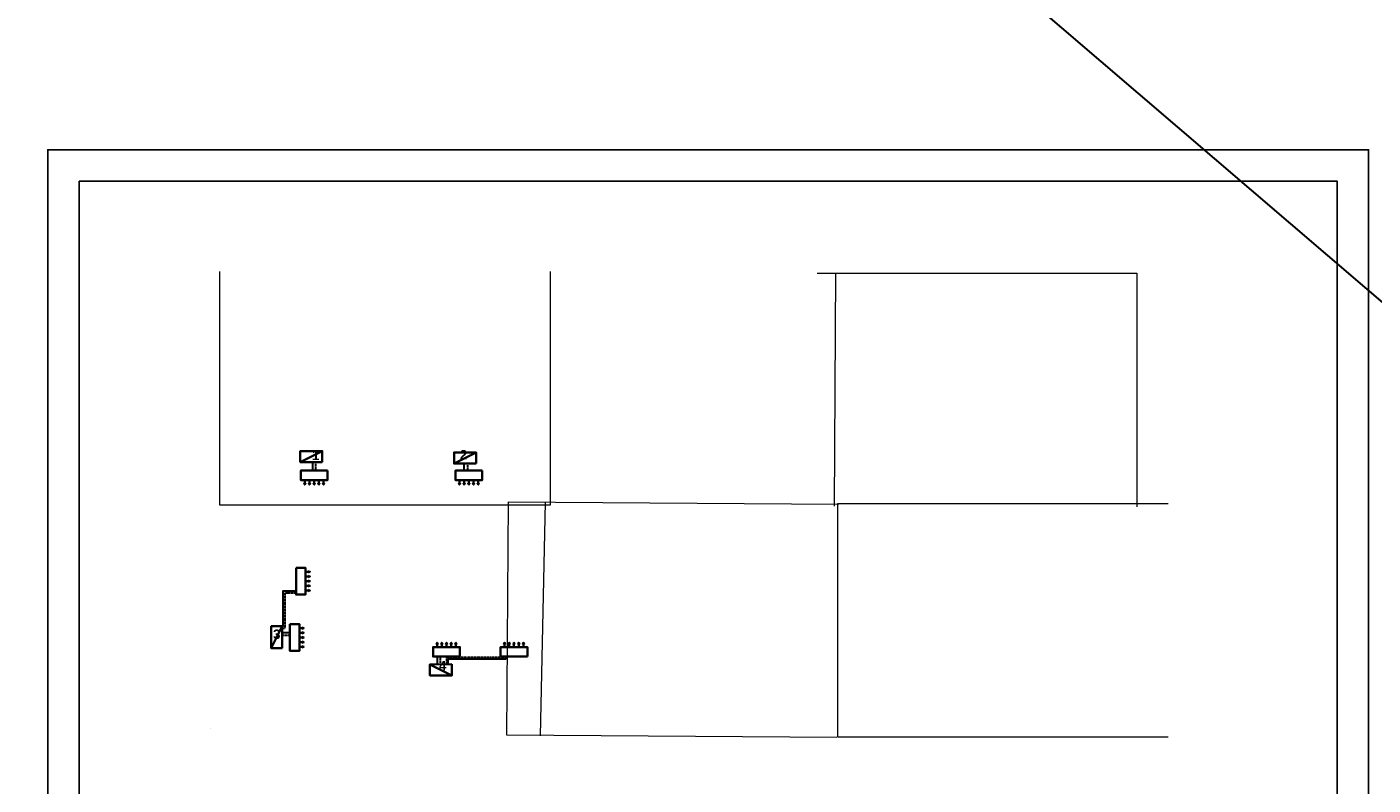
# Model space of a CAD drawing. Header units: millimetres. Extents: x -424979 to 718034, y -72486 to 344972.
# Tile 2 of 256: x -331497 to -160289, y 23900 to 120286. Entities that reach past the tile are written whole.
import ezdxf
from ezdxf.xclip import XClip

# ---------------------------------------------------------------- set-up
doc = ezdxf.new("R2010")
doc.units = ezdxf.units.MM
doc.header["$MEASUREMENT"] = 0
doc.header["$XCLIPFRAME"] = 0
doc.set_wipeout_variables(frame=1)
for name, pattern in [('CHSW', [0]), ('DASHED', [19.049999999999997, 12.7, -6.349999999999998]), ('Wipeout_Contour', [1000, 0, -1000])]:
    doc.linetypes.add(name, pattern=pattern)
for name, color, linetype, lineweight in [('0100_001_1_0_Nr_pióra__1', 7, 'Continuous', 13), ('0100_001_2_0_Nr_pióra__1', 7, 'Continuous', 13), ('0100_001_3_0_Nr_pióra__1', 7, 'Continuous', 13), ('0100_001_4_0_Nr_pióra__1', 7, 'Continuous', 13), ('0100_001_5_0_Nr_pióra__1', 7, 'Continuous', 13), ('0100_001_6_0_Nr_pióra__1', 7, 'Continuous', 13), ('Logo MiP (1)_8_0_Nr_pióra__1', 7, 'Continuous', 13), ('Logo MiP (1)_9_0_Nr_pióra__1', 7, 'Continuous', 13), ('SAN_PRZEWODY_POWROTNE_C_O__NA_RZUCIE', 5, 'Continuous', 25), ('SAN_PRZEWODY_ZASILAJACE_C_O__NA_RZUCIE', 1, 'Continuous', 25)]:
    doc.layers.add(name, color=color, linetype=linetype, lineweight=lineweight)
for name, color, linetype in [('820-G Rysunki Obrazki', 7, 'Continuous'), ('Logo MiP (1)_8_820-G Rysunki Obrazki', 7, 'Continuous'), ('Logo MiP (1)_9_820-G Rysunki Obrazki', 7, 'Continuous'), ('Rysunki i obrazki', 7, 'Continuous')]:
    doc.layers.add(name, color=color, linetype=linetype)
doc.layers.add('Nowe_Adnotacja - Teksty_Nr_pióra__86', color=7, linetype='Continuous', lineweight=20, true_color=0x5555ff)
doc.styles.add('STYL_AUTOMATYCZNY_4', font='arialbd.ttf')
picture_1 = doc.add_image_def('image1.tif', size_in_pixel=(4960, 3508))
picture_2 = doc.add_image_def('image2.tif', size_in_pixel=(4906, 3508))
picture_3 = doc.add_image_def('image3.tif', size_in_pixel=(4806, 3508))
picture_4 = doc.add_image_def('image4.tif', size_in_pixel=(4960, 3507))
picture_5 = doc.add_image_def('image5.tif', size_in_pixel=(4960, 3508))
picture_6 = doc.add_image_def('image6.tif', size_in_pixel=(4960, 3507))
picture_7 = doc.add_image_def('image8.tif', size_in_pixel=(230, 110))

# ---------------------------------------------------------------- blocks, each defined once
blk = doc.blocks.new('Rysunek_1_1', base_point=(-285945.2830514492, 74341.7358014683))
at = {"layer": '0100_001_1_0_Nr_pióra__1', "color": 7, "lineweight": 13}
image = blk.add_image(picture_1, insert=(-264947.9497181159, 89188.0358014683), size_in_units=(41994.66666666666, 29692.600000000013), rotation=180, dxfattribs=at)
image.set_boundary_path([(-0.5, -0.5), (4959.5, 3507.5)])
blk = doc.blocks.new('Rysunek_2_2', base_point=(-249739.0391905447, 74333.04008464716))
at = {"layer": '0100_001_2_0_Nr_pióra__1', "color": 7, "lineweight": 13}
image = blk.add_image(picture_2, insert=(-228642.0891456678, 89037.43839280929), size_in_units=(41534.40860612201, 29692.60000000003), rotation=179.61370824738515, dxfattribs=at)
image.set_boundary_path([(-0.5, -0.5), (4905.5, 3507.5)])
blk = doc.blocks.new('Rysunek_3_3', base_point=(-211314.7548577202, 74129.59958959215))
at = {"layer": '0100_001_3_0_Nr_pióra__1', "color": 7, "lineweight": 13}
image = blk.add_image(picture_3, insert=(-190317.4215243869, 88975.89958959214), size_in_units=(40687.16847444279, 29692.600000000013), rotation=180, dxfattribs=at)
image.set_boundary_path([(-0.5, -0.5), (4805.5, 3507.5)])
blk = doc.blocks.new('Rysunek_4_4', base_point=(-207352.71271425, 44855.97121282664))
at = {"layer": '0100_001_4_0_Nr_pióra__1', "color": 7, "lineweight": 13}
image = blk.add_image(picture_4, insert=(-228350.0460475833, 30009.67121282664), size_in_units=(41994.66666666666, 29692.599999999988), dxfattribs=at)
image.set_boundary_path([(-0.5, -0.5), (4959.5, 3506.5)])
blk = doc.blocks.new('Rysunek_5_5', base_point=(-249372.84928041, 44922.39231000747))
at = {"layer": '0100_001_5_0_Nr_pióra__1', "color": 7, "lineweight": 13}
image = blk.add_image(picture_5, insert=(-270474.0894452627, 30224.15111228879), size_in_units=(41994.66666666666, 29692.6), rotation=-0.4030117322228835, dxfattribs=at)
image.set_boundary_path([(-0.5, -0.5), (4959.5, 3507.5)])
blk = doc.blocks.new('Rysunek_6_6', base_point=(-286891.4078582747, 45461.00222278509))
at = {"layer": '0100_001_6_0_Nr_pióra__1', "color": 7, "lineweight": 13}
image = blk.add_image(picture_6, insert=(-308193.8982892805, 31055.98461647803), size_in_units=(41994.666666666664, 29692.600000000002), rotation=-1.1954045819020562, dxfattribs=at)
image.set_boundary_path([(-0.5, -0.5), (4959.5, 3506.5)])
blk = doc.blocks.new('Rysunek_8_8', base_point=(-192092.8186585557, 43964.99312826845))
at = {"color": 254, "linetype": 'Wipeout_Contour', "lineweight": 0, "ltscale": 785291.9225090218}
blk.add_wipeout([(-192017.5658614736, 43973.82936316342), (-190485.73654073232, 43973.82936316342), (-190485.73654073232, 44691.077326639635), (-192017.5658614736, 44691.077326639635)], dxfattribs=at).dxf.layer = 'Logo MiP (1)_8_820-G Rysunki Obrazki'
at = {"layer": 'Logo MiP (1)_8_0_Nr_pióra__1', "color": 7, "lineweight": 13}
image = blk.add_image(picture_7, insert=(-192092.8186585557, 43964.99312826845), size_in_units=(1622.7777777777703, 776.1111111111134), dxfattribs=at)
image.set_boundary_path([(-0.5, -0.5), (229.5, 109.5)])
blk = doc.blocks.new('Rysunek_9_9', base_point=(-192092.8186585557, 105848.6948312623))
at = {"color": 254, "linetype": 'Wipeout_Contour', "lineweight": 0, "ltscale": 875070.765030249}
blk.add_wipeout([(-192017.5658614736, 105857.53106615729), (-190485.73654073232, 105857.53106615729), (-190485.73654073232, 106574.7790296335), (-192017.5658614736, 106574.7790296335)], dxfattribs=at).dxf.layer = 'Logo MiP (1)_9_820-G Rysunki Obrazki'
at = {"layer": 'Logo MiP (1)_9_0_Nr_pióra__1', "color": 7, "lineweight": 13}
image = blk.add_image(picture_7, insert=(-192092.8186585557, 105848.6948312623), size_in_units=(1622.7777777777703, 776.1111111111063), dxfattribs=at)
image.set_boundary_path([(-0.5, -0.5), (229.5, 109.5)])
blk = doc.blocks.new('klima wew')
at = {"color": 1, "lineweight": 35}
for points in [[(18832.25394580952, 2403.209032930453), (18832.25394580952, 2343.209032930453), (18662.25394580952, 2343.209032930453), (18662.25394580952, 2403.209032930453), (18832.25394580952, 2403.209032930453)], [(18687.25394580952, 2343.209032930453), (18687.25394580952, 2315.089514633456), (18683.03259412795, 2326.373802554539)], [(18687.25394580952, 2343.209032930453), (18687.25394580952, 2315.089514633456), (18691.47529749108, 2326.373802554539)], [(18717.25394580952, 2343.209032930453), (18717.25394580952, 2315.089514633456), (18713.03259412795, 2326.373802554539)], [(18717.25394580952, 2343.209032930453), (18717.25394580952, 2315.089514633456), (18721.47529749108, 2326.373802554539)], [(18747.25394580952, 2343.209032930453), (18747.25394580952, 2315.089514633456), (18743.03259412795, 2326.373802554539)], [(18747.25394580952, 2343.209032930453), (18747.25394580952, 2315.089514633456), (18751.47529749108, 2326.373802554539)], [(18777.25394580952, 2343.209032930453), (18777.25394580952, 2315.089514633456), (18773.03259412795, 2326.373802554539)], [(18777.25394580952, 2343.209032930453), (18777.25394580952, 2315.089514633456), (18781.47529749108, 2326.373802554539)], [(18807.25394580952, 2343.209032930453), (18807.25394580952, 2315.089514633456), (18803.03259412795, 2326.373802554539)], [(18807.25394580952, 2343.209032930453), (18807.25394580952, 2315.089514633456), (18811.47529749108, 2326.373802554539)]]:
    blk.add_lwpolyline(points, dxfattribs=at)
blk = doc.blocks.new('dfds')
at = {"color": 1, "lineweight": 35}
for points in [[(25642.41576346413, 5339.730032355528), (25642.32587829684, 5479.730003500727), (25572.32587829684, 5479.730003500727), (25572.32587829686, 5339.730032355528), (25642.41573457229, 5339.775032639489)], [(25572.32587829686, 5339.730032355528), (25642.32587829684, 5479.730003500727)]]:
    blk.add_lwpolyline(points, dxfattribs=at)

msp = doc.modelspace()

# ---------------------------------------------------------------- linework, layer by layer
at = {"layer": 'SAN_PRZEWODY_POWROTNE_C_O__NA_RZUCIE', "linetype": 'DASHED', "lineweight": 30}
for points in [[(-294776.0909302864, 64965.28919853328), (-294776.0909302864, 63873.97508621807)], [(-275467.2549567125, 64780.88938960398), (-275467.2549567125, 63873.97508621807)], [(-299024.8605093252, 43836.17100176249), (-298660.93963823, 43836.17100176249), (-298660.93963823, 48341.47574216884), (-297274.3704643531, 48341.47574216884)], [(-299024.1443879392, 42970.7814843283), (-298050.0290019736, 42970.78148432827)], [(-278922.4781802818, 40233.49812705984), (-278921.8466767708, 39249.90454888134)], [(-278106.8895976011, 39250.55618892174), (-278106.8895976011, 40154.70055808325), (-270782.945101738, 40154.70055808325), (-270782.945101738, 40252.10365794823)]]:
    msp.add_lwpolyline(points, dxfattribs=at)
at = {"layer": 'SAN_PRZEWODY_ZASILAJACE_C_O__NA_RZUCIE', "linetype": 'CHSW', "lineweight": 30}
msp.add_lwpolyline([(-295190.6897014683, 64965.55538630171), (-295190.6897014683, 63873.97508621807)], dxfattribs=at)
at = {"layer": 'SAN_PRZEWODY_ZASILAJACE_C_O__NA_RZUCIE', "color": 1, "lineweight": 30}
for points in [[(-275919.8878415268, 64781.17999668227), (-275919.8878415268, 63873.97508621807)], [(-299024.8605093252, 44086.17100176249), (-298910.93963823, 44086.17100176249), (-298910.93963823, 48591.47574216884), (-297274.3704643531, 48591.47574216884)], [(-299024.3608568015, 43307.94094442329), (-298050.0290019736, 43307.94094442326)], [(-279293.5511147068, 39249.66590086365), (-279293.5511147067, 40233.49812705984)], [(-277906.8895976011, 39250.55618892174), (-277906.8895976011, 39954.70055808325), (-270582.945101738, 39954.70055808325), (-270582.945101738, 40252.10365794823)]]:
    msp.add_lwpolyline(points, dxfattribs=at)

# ---------------------------------------------------------------- block references
at = {"yscale": 20, "zscale": 20}
for name, p, xscale, rotation in [('dfds', (-187132.7936807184, 577813.0595731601), -20, 90), ('dfds', (-167582.3035000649, 577628.5046132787), -20, 90), ('klima wew', (-249210.1898057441, -325121.4619376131), 20, 90), ('klima wew', (-249985.8483433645, -332287.450822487), 20, 90), ('klima wew', (-653076.2441946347, 88297.67878566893), -20, 180), ('klima wew', (-644494.3784807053, 88316.28431655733), -20, 180), ('dfds', (-170648.5431626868, -473597.4613383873), 20, 90)]:
    msp.add_blockref(name, p, dxfattribs=dict(at, xscale=xscale, rotation=rotation))
at = {"xscale": 20, "yscale": 20, "zscale": 20}
for name, p in [('klima wew', (-669907.9957026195, 15809.79442760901)), ('klima wew', (-650236.216893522, 15809.79442760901)), ('dfds', (-811871.3780752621, -65508.42906825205))]:
    msp.add_blockref(name, p, dxfattribs=at)
at = {"layer": '820-G Rysunki Obrazki', "color": 151, "linetype": 'Continuous', "lineweight": 20, "true_color": 0x80c2ff}
ref = msp.add_blockref('Rysunek_9_9', (-192092.8186585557, 105848.6948312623), dxfattribs=at)
XClip(ref).set_block_clipping_path([(-192017.5658614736, 105857.5310661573), (-190485.7365407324, 106574.7790296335)])
at = {"layer": 'Rysunki i obrazki', "color": 151, "linetype": 'Continuous', "lineweight": 20, "true_color": 0x80c2ff}
ref = msp.add_blockref('Rysunek_1_1', (-285945.2830514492, 74341.7358014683), dxfattribs=at)
XClip(ref).set_block_clipping_path([(-306942.6163847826, 59495.43580146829), (-264947.9497181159, 89188.03580146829)])
ref = msp.add_blockref('Rysunek_2_2', (-249739.0391905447, 74333.04008464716), dxfattribs=at)
XClip(ref).set_block_clipping_path([(-228642.0891456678, 89037.43839280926), (-270175.5537735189, 89317.46386903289), (-270375.7416354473, 59625.53871117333), (-228842.2770075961, 59345.51323494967)])
ref = msp.add_blockref('Rysunek_3_3', (-211314.7548577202, 74129.59958959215), dxfattribs=at)
XClip(ref).set_block_clipping_path([(-231004.5899988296, 59283.29958959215), (-185596.8792930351, 88975.89958959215)])
ref = msp.add_blockref('Rysunek_6_6', (-286891.4078582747, 45461.00222278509), dxfattribs=at)
XClip(ref).set_block_clipping_path([(-308193.8982892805, 31055.98461647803), (-266208.371343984, 30179.88212805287), (-265588.9174272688, 59866.01982909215), (-307574.4443725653, 60742.12231751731)])
ref = msp.add_blockref('Rysunek_5_5', (-249372.84928041, 44922.39231000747), dxfattribs=at)
XClip(ref).set_block_clipping_path([(-270474.0894452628, 30224.15111228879), (-228480.4616276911, 29928.76803268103), (-228271.6091155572, 59620.63350772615), (-270265.2369331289, 59916.0165873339)])
ref = msp.add_blockref('Rysunek_4_4', (-207352.71271425, 44855.97121282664), dxfattribs=at)
XClip(ref).set_block_clipping_path([(-228350.0460475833, 30009.67121282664), (-186355.3793809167, 59702.27121282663)])

# ---------------------------------------------------------------- texts
at = {"layer": 'Nowe_Adnotacja - Teksty_Nr_pióra__86', "color": 173, "linetype": 'Continuous', "lineweight": 20, "true_color": 0x5555ff, "char_height": 1200, "attachment_point": 2, "style": 'STYL_AUTOMATYCZNY_4'}
for s, insert in [('\\A1;{\\pqc;\\fArial|b1|i0|c238|p0;\\W1.000000;1}', (-294777.0191543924, 66437.28510028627)), ('\\A1;{\\pqc;\\fArial|b1|i0|c238|p0;\\W1.000000;2}', (-275970.0158296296, 66492.05138830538)), ('\\A1;{\\pqc;\\fArial|b1|i0|c238|p0;\\W1.000000;3}', (-299723.8103521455, 43679.39274253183)), ('\\A1;{\\pqc;\\fArial|b1|i0|c238|p0;\\W1.000000;4}', (-278622.7230318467, 39690.65381191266))]:
    msp.add_mtext(s, dxfattribs=dict(at, insert=insert))

# ---------------------------------------------------------------- next in the draw order: block references
at = {"layer": '820-G Rysunki Obrazki', "color": 151, "linetype": 'Continuous', "lineweight": 20, "true_color": 0x80c2ff}
ref = msp.add_blockref('Rysunek_8_8', (-192092.8186585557, 43964.99312826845), dxfattribs=at)
XClip(ref).set_block_clipping_path([(-192017.5658614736, 43973.82936316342), (-190485.7365407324, 44691.07732663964)])

# ---------------------------------------------------------------- next in the draw order: linework, layer by layer
msp.add_lwpolyline([(-160850.1219755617, -14131.40461266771), (-328850.1219755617, -14131.40461266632), (-328850.1219755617, 104668.5953873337), (-160850.1219755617, 104668.5953873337), (-160850.1219755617, -14131.40461266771)])
msp.add_lwpolyline([(-164850.1219755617, -10131.40461266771), (-324850.1219755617, -10131.40461266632), (-324850.1219755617, 100668.5953873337), (-164850.1219755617, 100668.5953873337)], close=True)
at = {"layer": 'SAN_PRZEWODY_ZASILAJACE_C_O__NA_RZUCIE', "color": 1, "lineweight": 30}
msp.add_line((25000.4670576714, -72486.37155059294), (-424978.5498485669, 313059.0302587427), dxfattribs=at)

doc.saveas('drawing.dxf')
